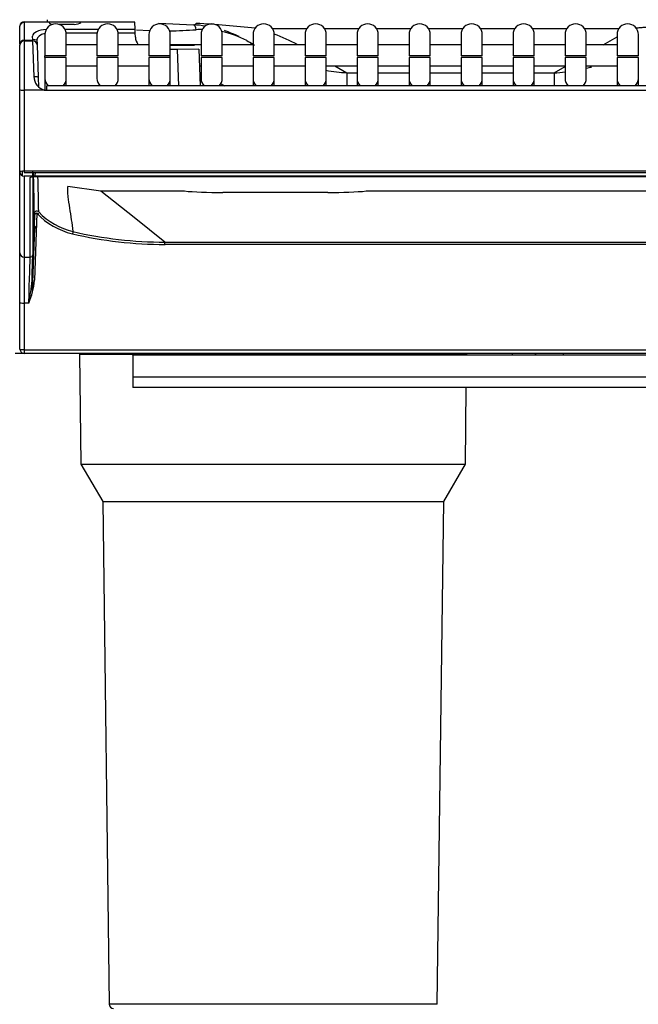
# Model space of a CAD drawing. Header units: millimetres. Extents: x 0 to 287, y 0 to 200.
# Tile 18 of 57: x 42.52 to 49.78, y 123.94 to 135.51. Entities that reach past the tile are written whole.
import ezdxf
from ezdxf.enums import TextEntityAlignment as Align

# ---------------------------------------------------------------- set-up
doc = ezdxf.new("R2010")
doc.units = ezdxf.units.MM
doc.layers.add('130.190_BW4C_CTM', color=7, linetype='Continuous')
doc.layers.add('Défaut', color=7, linetype='Continuous')
doc.styles.add('SEACAD_Arial', font='arial.ttf')
doc.dimstyles.new('ISO', dxfattribs={"dimtxt": 3, "dimasz": 3, "dimexe": 1.5, "dimexo": 0, "dimgap": 1.5, "dimtad": 1, "dimdec": 0, "dimlfac": 10, "dimtxsty": 'SEACAD_Arial', "dimblk1": '_SE_FILLED', "dimblk2": '_SE_FILLED', "dimsah": 1, "dimcen": 1.5, "dimazin": 0, "dimtfac": 1, "dimtdec": 3, "dimtmove": 0, "dimatfit": 3, "dimfxl": 1, "dimtolj": 1, "dimarcsym": 0})

# ---------------------------------------------------------------- blocks, each defined once
blk = doc.blocks.new('SE')
at = {"layer": '130.190_BW4C_CTM', "color": 7, "linetype": 'Continuous'}
for p, q in [((42.519, 135.226), (42.519, 135.436)), ((42.569, 135.49), (42.863, 135.49)), ((42.863, 135.483), (42.569, 135.483)), ((42.569, 135.483), (42.569, 135.272)), ((42.844, 135.483), (42.844, 135.514)), ((42.863, 135.49), (42.923, 135.49)), ((42.863, 135.481), (42.863, 135.483)), ((42.923, 135.49), (43.155, 135.49)), ((43.154, 135.458), (42.978, 135.458)), ((43.155, 135.49), (43.235, 135.49)), ((43.87, 135.483), (43.233, 135.483)), ((43.235, 135.49), (43.87, 135.49)), ((43.419, 135.483), (43.418, 135.49)), ((43.873, 135.401), (43.87, 135.483)), ((44.152, 135.474), (44.557, 135.453)), ((42.67, 135.272), (42.668, 135.321)), ((42.813, 135.34), (42.813, 135.09)), ((43.046, 135.401), (43.44, 135.401)), ((43.424, 135.355), (43.062, 135.355)), ((43.063, 135.09), (43.063, 135.34)), ((43.424, 135.34), (43.424, 135.09)), ((43.657, 135.401), (43.873, 135.401)), ((43.873, 135.355), (43.673, 135.355)), ((43.674, 135.09), (43.674, 135.34)), ((43.873, 135.355), (43.873, 135.401)), ((43.875, 135.31), (43.873, 135.355)), ((44.042, 135.382), (43.89, 135.39)), ((44.035, 135.34), (44.035, 135.09)), ((44.285, 135.09), (44.285, 135.34)), ((44.646, 135.34), (44.646, 135.09)), ((44.896, 135.09), (44.896, 135.34)), ((45.257, 135.34), (45.257, 135.09)), ((45.886, 135.406), (45.488, 135.406)), ((45.507, 135.09), (45.507, 135.34)), ((45.868, 135.34), (45.868, 135.09)), ((46.497, 135.406), (46.099, 135.406)), ((46.118, 135.09), (46.118, 135.34)), ((46.479, 135.34), (46.479, 135.09)), ((47.108, 135.406), (46.71, 135.406)), ((46.729, 135.09), (46.729, 135.34)), ((47.09, 135.34), (47.09, 135.09)), ((47.719, 135.406), (47.321, 135.406)), ((47.34, 135.09), (47.34, 135.34)), ((47.701, 135.34), (47.701, 135.09)), ((48.33, 135.406), (47.932, 135.406)), ((47.951, 135.09), (47.951, 135.34)), ((48.312, 135.34), (48.312, 135.09)), ((48.941, 135.406), (48.543, 135.406)), ((48.562, 135.09), (48.562, 135.34)), ((48.923, 135.34), (48.923, 135.09)), ((49.552, 135.406), (49.154, 135.406)), ((49.173, 135.09), (49.173, 135.34)), ((49.37, 135.22), (49.534, 135.314)), ((49.534, 135.34), (49.534, 135.09)), ((49.784, 135.09), (49.784, 135.34)), ((42.519, 135.226), (42.519, 135.215)), ((42.519, 134.689), (42.519, 135.215)), ((42.548, 135.26), (42.548, 135.268)), ((42.569, 135.272), (42.67, 135.272)), ((42.569, 135.265), (42.67, 135.265)), ((42.569, 135.265), (42.569, 134.686)), ((42.669, 135.285), (42.718, 135.277)), ((42.684, 134.844), (42.67, 135.265)), ((42.718, 135.276), (42.72, 135.228)), ((42.72, 135.228), (42.72, 135.217)), ((42.72, 135.217), (42.734, 134.834)), ((43.424, 135.22), (43.063, 135.22)), ((44.035, 135.22), (43.674, 135.22)), ((44.646, 135.22), (44.285, 135.22)), ((44.285, 135.215), (44.37, 135.215)), ((44.37, 135.215), (44.57, 135.215)), ((45.257, 135.22), (44.896, 135.22)), ((45.226, 135.243), (45.185, 135.267)), ((45.868, 135.22), (45.507, 135.22)), ((46.479, 135.22), (46.118, 135.22)), ((47.09, 135.22), (46.729, 135.22)), ((47.701, 135.22), (47.34, 135.22)), ((48.312, 135.22), (47.951, 135.22)), ((48.923, 135.22), (48.562, 135.22)), ((49.534, 135.22), (49.173, 135.22)), ((43.063, 135.09), (42.813, 135.09)), ((42.813, 135.07), (42.813, 135.09)), ((43.674, 135.09), (43.424, 135.09)), ((44.285, 135.09), (44.035, 135.09)), ((44.37, 135.165), (44.285, 135.165)), ((44.285, 135.07), (44.285, 135.09)), ((44.62, 135.167), (44.37, 135.165)), ((44.385, 134.736), (44.37, 135.165)), ((44.62, 135.167), (44.635, 134.736)), ((44.896, 135.09), (44.646, 135.09)), ((45.507, 135.09), (45.257, 135.09)), ((46.118, 135.09), (45.868, 135.09)), ((46.729, 135.09), (46.479, 135.09)), ((47.34, 135.09), (47.09, 135.09)), ((47.951, 135.09), (47.701, 135.09)), ((48.562, 135.09), (48.312, 135.09)), ((49.173, 135.09), (48.923, 135.09)), ((49.784, 135.09), (49.534, 135.09)), ((43.063, 135.07), (42.813, 135.07)), ((42.813, 135.07), (42.813, 134.824)), ((43.063, 134.824), (43.063, 135.07)), ((43.063, 134.97), (43.424, 134.97)), ((43.674, 135.07), (43.424, 135.07)), ((43.424, 135.07), (43.424, 134.824)), ((43.674, 134.824), (43.674, 135.07)), ((43.674, 134.97), (44.035, 134.97)), ((44.285, 135.07), (44.035, 135.07)), ((44.035, 135.07), (44.035, 134.824)), ((44.285, 134.824), (44.285, 135.07)), ((44.627, 134.97), (44.646, 134.97)), ((44.896, 135.07), (44.646, 135.07)), ((44.646, 135.07), (44.646, 134.824)), ((44.896, 134.824), (44.896, 135.07)), ((44.896, 134.97), (45.257, 134.97)), ((45.507, 135.07), (45.257, 135.07)), ((45.257, 135.07), (45.257, 134.824)), ((45.507, 134.824), (45.507, 135.07)), ((45.507, 134.97), (45.868, 134.97)), ((46.118, 135.07), (45.868, 135.07)), ((45.868, 135.07), (45.868, 134.824)), ((46.118, 134.824), (46.118, 135.07)), ((46.118, 134.97), (46.479, 134.97)), ((46.22, 134.97), (46.36, 134.889)), ((46.729, 135.07), (46.479, 135.07)), ((46.479, 135.07), (46.479, 134.824)), ((46.729, 134.824), (46.729, 135.07)), ((46.729, 134.97), (47.09, 134.97)), ((47.34, 135.07), (47.09, 135.07)), ((47.09, 135.07), (47.09, 134.824)), ((47.34, 134.824), (47.34, 135.07)), ((47.34, 134.97), (47.701, 134.97)), ((47.951, 135.07), (47.701, 135.07)), ((47.701, 135.07), (47.701, 134.824)), ((47.951, 134.824), (47.951, 135.07)), ((47.951, 134.97), (48.312, 134.97)), ((48.562, 135.07), (48.312, 135.07)), ((48.312, 135.07), (48.312, 134.824)), ((48.562, 134.824), (48.562, 135.07)), ((48.562, 134.97), (48.923, 134.97)), ((48.797, 134.889), (48.923, 134.962)), ((49.173, 135.07), (48.923, 135.07)), ((48.923, 135.07), (48.923, 134.824)), ((49.173, 134.824), (49.173, 135.07)), ((49.173, 134.97), (49.534, 134.97)), ((49.784, 135.07), (49.534, 135.07)), ((49.534, 135.07), (49.534, 134.824)), ((49.784, 134.824), (49.784, 135.07)), ((44.631, 134.851), (44.646, 134.843)), ((46.36, 134.889), (46.479, 134.889)), ((46.36, 134.889), (46.36, 134.736)), ((46.729, 134.889), (47.09, 134.889)), ((47.34, 134.889), (47.701, 134.889)), ((47.951, 134.889), (48.312, 134.889)), ((48.562, 134.889), (48.797, 134.889)), ((48.797, 134.889), (48.797, 134.736)), ((42.734, 134.834), (42.737, 134.724)), ((42.813, 134.824), (42.813, 134.688)), ((42.834, 134.683), (42.834, 134.736)), ((55.47, 134.736), (42.834, 134.736)), ((43.063, 134.736), (43.063, 134.824)), ((44.035, 134.824), (44.035, 134.736)), ((44.285, 134.736), (44.285, 134.824)), ((45.257, 134.824), (45.257, 134.736)), ((45.507, 134.736), (45.507, 134.824)), ((45.868, 134.824), (45.868, 134.736)), ((46.118, 134.736), (46.118, 134.824)), ((46.479, 134.824), (46.479, 134.736)), ((46.729, 134.736), (46.729, 134.824)), ((47.09, 134.824), (47.09, 134.736)), ((47.34, 134.736), (47.34, 134.824)), ((47.701, 134.824), (47.701, 134.736)), ((47.951, 134.736), (47.951, 134.824)), ((48.312, 134.824), (48.312, 134.736)), ((48.562, 134.736), (48.562, 134.824)), ((49.534, 134.824), (49.534, 134.736)), ((49.784, 134.736), (49.784, 134.824)), ((42.519, 134.63), (42.513, 134.63)), ((42.513, 134.616), (42.519, 134.616)), ((42.519, 133.726), (42.519, 134.689)), ((42.805, 134.686), (42.569, 134.686)), ((42.569, 134.686), (42.569, 133.732)), ((55.47, 134.683), (42.834, 134.683)), ((42.519, 133.726), (42.519, 133.725)), ((42.519, 132.772), (42.519, 133.725)), ((42.548, 133.68), (42.548, 133.731)), ((74.469, 133.732), (42.569, 133.732)), ((42.569, 133.732), (42.569, 133.719)), ((42.569, 133.719), (74.469, 133.719)), ((42.67, 133.689), (42.67, 133.676)), ((74.469, 133.676), (42.569, 133.676)), ((42.569, 133.676), (42.569, 132.723)), ((42.64, 132.723), (42.64, 133.66)), ((42.67, 133.667), (42.67, 132.751)), ((42.697, 133.67), (55.383, 133.67)), ((42.697, 133.669), (55.383, 133.669)), ((43.471, 133.5), (43.082, 133.554)), ((44.45, 133.5), (43.471, 133.5)), ((43.859, 133.19), (43.471, 133.5)), ((46.136, 133.481), (44.901, 133.481)), ((70.45, 133.5), (46.587, 133.5)), ((42.661, 132.448), (42.688, 133.235)), ((42.718, 133.238), (42.691, 132.45)), ((42.689, 133.209), (42.66, 132.396)), ((44.223, 132.899), (43.859, 133.19)), ((42.666, 132.317), (42.692, 133.063)), ((44.223, 132.873), (44.223, 132.899)), ((44.223, 132.899), (72.814, 132.899)), ((42.519, 132.189), (42.519, 132.772)), ((72.814, 132.873), (44.223, 132.873)), ((42.569, 132.723), (42.64, 132.723)), ((42.569, 132.723), (42.569, 132.183)), ((42.513, 132.341), (42.519, 132.341)), ((42.513, 132.241), (42.519, 132.241)), ((42.519, 131.64), (42.519, 132.189)), ((42.622, 132.183), (42.569, 132.183)), ((42.569, 132.183), (42.569, 131.635)), ((42.519, 131.71), (42.513, 131.71)), ((42.519, 131.64), (42.519, 131.64)), ((42.569, 131.635), (42.569, 131.634)), ((42.569, 131.634), (74.468, 131.634)), ((42.569, 131.634), (42.569, 131.59)), ((42.569, 131.59), (42.463, 131.59)), ((74.468, 131.59), (42.569, 131.59)), ((43.219, 131.58), (47.768, 131.58)), ((43.219, 131.58), (43.236, 130.29)), ((43.634, 131.58), (43.634, 131.59)), ((43.844, 131.57), (43.844, 131.59)), ((43.844, 131.57), (43.844, 131.31)), ((64.044, 131.57), (43.844, 131.57)), ((44.234, 131.59), (44.234, 131.58)), ((47.768, 131.57), (47.768, 131.58)), ((48.304, 131.57), (48.304, 131.59)), ((48.589, 131.57), (48.569, 131.59)), ((48.904, 131.57), (48.904, 131.59)), ((43.844, 131.31), (43.844, 131.19)), ((64.044, 131.31), (43.844, 131.31)), ((64.044, 131.19), (43.844, 131.19)), ((47.752, 130.29), (47.763, 131.19)), ((43.236, 130.29), (47.752, 130.29)), ((43.236, 130.29), (43.491, 129.848)), ((47.497, 129.848), (47.752, 130.29)), ((43.491, 129.848), (47.497, 129.848)), ((43.491, 129.848), (43.568, 123.939)), ((47.419, 123.939), (47.497, 129.848)), ((47.419, 123.939), (43.568, 123.939))]:
    blk.add_line(p, q, dxfattribs=at)
for centre, radius, start, end in [((42.569, 135.44), 0.05, 90, 180), ((42.938, 135.34), 0.125, 0, 180), ((43.549, 135.34), 0.125, 0, 180), ((44.16, 135.34), 0.125, 0, 180), ((44.484, 134.058), 1.397, 81.1923, 87.0259), ((43.954, 123.796), 11.692, 83.4761, 86.8779), ((44.771, 135.34), 0.125, 0, 180), ((45.382, 135.34), 0.125, 0, 180), ((45.993, 135.34), 0.125, 0, 180), ((46.604, 135.34), 0.125, 0, 180), ((47.215, 135.34), 0.125, 0, 180), ((47.826, 135.34), 0.125, 0, 180), ((48.437, 135.34), 0.125, 0, 180), ((49.048, 135.34), 0.125, 0, 180), ((49.659, 135.34), 0.125, 0, 180), ((44.025, 135.315), 0.15, 182.0076, 219.2965), ((43.639, 152.258), 16.889, 272.1628, 273.2266), ((44.666, 134.311), 1.088, 90.2228, 94.0446), ((44.666, 134.311), 1.088, 61.52, 78.1707), ((44.484, 134.058), 1.397, 64.0795, 71.7751), ((44.483, 132.739), 2.8, 62.3628, 68.5719), ((42.569, 135.215), 0.05, 90, 180), ((42.67, 135.215), 0.05, 2, 90), ((46.552, 137.497), 2.615, 239.5322, 240.7848), ((46.552, 137.497), 2.615, 260.3662, 265.7928), ((48.606, 137.492), 2.611, 274.1844, 276.9926), ((48.606, 137.492), 2.611, 282.6071, 283.9052), ((42.849, 134.846), 0.166, 180.5729, 254.5495), ((-25.364, 131.952), 68.065, 1.45178, 1.48833), ((-25.364, 131.952), 68.065, 1.0805, 1.44542), ((-27.969, 131.88), 70.722, 1.11429, 1.45033), ((43.322, 133.804), 0.828, 223.1277, 256.9213), ((43.322, 133.8), 0.798, 223.1076, 256.9112), ((44.225, 137.69), 4.818, 256.9292, 269.983), ((44.224, 137.685), 4.786, 256.9239, 269.9847), ((41.809, 132.535), 0.886, 336.5985, 354.5365), ((40.647, 132.608), 2.02, 347.8522, 355.4531), ((42.569, 131.64), 0.05, 182.0076, 270), ((43.618, 123.94), 0.05, 180.75, 270)]:
    blk.add_arc(centre, radius, start, end, dxfattribs=at)
for centre, major_axis, ratio, start_param, end_param in [((42.569, 135.436), (-0.05, 0), 0.927184, 4.712389, 6.283185), ((42.923, 135.481), (0.06, -0.0003), 0.387555, 3.156827, 4.359351), ((43.155, 135.489), (0.0801, 0.0003), 0.38754, 4.6993, 6.062541), ((44.147, 135.375), (0.0052, 0.0999), 0.000914, 0, 0.448699), ((44.63, 136.851), (-0.073, -1.398), 0.142587, 0, 0.165291), ((44.551, 135.353), (0.0052, 0.0999), 0.40029, 5.168425, 6.283185), ((42.868, 135.321), (0.2, -0.001), 0.403684, 1.776356, 3.158437), ((42.868, 135.274), (0.15, -0.005), 0.53739, 1.964304, 3.176803), ((42.569, 135.226), (-0.05, 0), 0.927184, 4.712389, 6.283185), ((45.883, 136.48), (-0.7, -1.212), 0.808999, 0, 0.072681), ((42.684, 134.832), (-0.05, -0.0017), 0.234798, 3.141593, 4.70419), ((42.938, 134.824), (0.125, 0), 0.984808, 3.141593, 3.936422), ((42.938, 134.824), (0.125, 0), 0.984808, 5.488356, 6.283185), ((43.549, 134.824), (0.125, 0), 0.984808, 3.141593, 3.936422), ((43.549, 134.824), (0.125, 0), 0.984808, 5.488356, 6.283185), ((44.16, 134.824), (0.125, 0), 0.984808, 3.141593, 3.936422), ((44.16, 134.824), (0.125, 0), 0.984808, 5.488356, 6.283185), ((44.771, 134.824), (0.125, 0), 0.984808, 3.141593, 3.936422), ((44.771, 134.824), (0.125, 0), 0.984808, 5.488356, 6.283185), ((45.907, 136.477), (2.129, -1.287), 0.803689, 4.715249, 4.735842), ((45.382, 134.824), (0.125, 0), 0.984808, 3.141593, 3.936422), ((45.382, 134.824), (0.125, 0), 0.984808, 5.488356, 6.283185), ((45.993, 134.824), (0.125, 0), 0.984808, 3.141593, 3.936422), ((45.993, 134.824), (0.125, 0), 0.984808, 5.488356, 6.283185), ((46.604, 134.824), (0.125, 0), 0.984808, 3.141593, 3.936422), ((46.604, 134.824), (0.125, 0), 0.984808, 5.488356, 6.283185), ((47.215, 134.824), (0.125, 0), 0.984808, 3.141593, 3.936422), ((47.215, 134.824), (0.125, 0), 0.984808, 5.488356, 6.283185), ((47.826, 134.824), (0.125, 0), 0.984808, 3.141593, 3.936422), ((47.826, 134.824), (0.125, 0), 0.984808, 5.488356, 6.283185), ((48.437, 134.824), (0.125, 0), 0.984808, 3.141593, 3.936422), ((48.437, 134.824), (0.125, 0), 0.984808, 5.488356, 6.283185), ((49.048, 134.824), (0.125, 0), 0.984808, 3.141593, 3.936422), ((49.048, 134.824), (0.125, 0), 0.984808, 5.488356, 6.283185), ((49.659, 134.824), (0.125, 0), 0.984808, 3.141593, 3.936422), ((49.659, 134.824), (0.125, 0), 0.984808, 5.488356, 6.283185), ((42.569, 134.689), (-0.05, 0), 0.052336, 0, 1.570796), ((42.833, 134.841), (0.005, -0.157), 0.952321, 6.062478, 6.254557), ((42.569, 133.726), (0.05, 0), 0.123749, 1.570796, 3.141593), ((42.569, 133.725), (-0.05, 0), 0.992546, 0, 1.570796), ((42.64, 133.69), (-0.03, 0), 0.992546, 2.640169, 3.105906), ((42.67, 133.72), (0.0028, 0.08), 0.004346, 4.30995, 4.764903), ((42.64, 133.69), (-0.03, 0), 0.992546, 1.570796, 2.149641), ((44.905, 133.535), (-0.6, 0), 0.089045, 0.71088, 1.563418), ((46.132, 133.535), (0.6, 0), 0.089045, 4.719767, 5.572305), ((42.718, 133.234), (-0.03, -0.0006), 0.996897, 3.882138, 6.227923), ((42.719, 133.208), (0.03, 0.0006), 0.996878, 0.739987, 3.086496), ((42.722, 133.057), (0.03, 0.0006), 0.996787, 1.847009, 3.087279), ((42.722, 133.065), (-0.03, 0.001), 0.121796, 5.058357, 6.041626), ((43.135, 132.994), (0.0068, 0.0292), 0.027683, 0.077528, 1.451786), ((42.569, 132.772), (0.05, 0), 0.992546, 3.141593, 4.712389), ((42.616, 132.107), (0.023, 0.62), 0.004555, -1.448454, -0.122004), ((42.64, 132.752), (-0.03, 0), 0.992546, 1.570796, 3.105906), ((42.646, 132.106), (0.023, 0.65), 0.004346, -1.017327, -0.122019), ((42.569, 132.189), (0.05, 0), 0.121869, 3.141593, 4.712389), ((42.569, 131.641), (-0.05, -0.0009), 0.121832, 0.002135, 1.568662)]:
    blk.add_ellipse(centre, major_axis=major_axis, ratio=ratio, start_param=start_param, end_param=end_param, dxfattribs=at)
for points, knots in [([(50.034, 135.302), (50.039, 135.306), (50.051, 135.312), (50.066, 135.322), (50.08, 135.332), (50.093, 135.341), (50.103, 135.349), (50.112, 135.357), (50.119, 135.365), (50.125, 135.372), (50.128, 135.379), (50.13, 135.385), (50.131, 135.391), (50.13, 135.396), (50.127, 135.401), (50.123, 135.406), (50.117, 135.41), (50.109, 135.414), (50.098, 135.418), (50.083, 135.422), (50.061, 135.425), (50.036, 135.427), (50.006, 135.428), (49.972, 135.428), (49.934, 135.427), (49.893, 135.425), (49.847, 135.422), (49.801, 135.418), (49.771, 135.414), (49.756, 135.413)], [0, 0, 0, 0, 0.0529612, 0.1039318, 0.1529221, 0.1999443, 0.2450116, 0.2881394, 0.3293452, 0.3686489, 0.4060736, 0.441646, 0.4753973, 0.5073638, 0.5375884, 0.5661219, 0.5930245, 0.6183682, 0.6422391, 0.6769719, 0.708953, 0.7388133, 0.767325, 0.795372, 0.8238814, 0.8537371, 0.8857117, 0.9204367, 0.9523509, 0.9523509, 0.9523509, 0.9523509]), ([(42.64, 133.66), (42.64, 133.662), (42.647, 133.664), (42.668, 133.668), (42.683, 133.669), (42.697, 133.67)], [0, 0, 0, 0, 0.5, 0.5, 1, 1, 1, 1]), ([(43.082, 133.554), (43.077, 133.535), (43.076, 133.516), (43.078, 133.475), (43.08, 133.454), (43.087, 133.389), (43.094, 133.345), (43.115, 133.21), (43.129, 133.117), (43.142, 133.023)], [0, 0, 0, 0, 0.125, 0.125, 0.25, 0.25, 0.5, 0.5, 1, 1, 1, 1]), ([(42.692, 133.058), (42.691, 133.08), (42.691, 133.102), (42.69, 133.124), (42.69, 133.153), (42.689, 133.181), (42.689, 133.209)], [0, 0, 0, 0, 0.436081, 0.436081, 0.436081, 1, 1, 1, 1])]:
    blk.add_open_spline(points, degree=3, knots=knots, dxfattribs=at)
blk.add_rational_spline([(42.698, 133.676), (42.699, 133.691), (42.701, 133.722)], [0.832958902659, 0.775944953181, 1], degree=2, dxfattribs=at)
blk = doc.blocks.new('DMBLK8')
at = {"layer": 'Défaut', "linetype": 'Continuous'}
for points in [[(28.584, 108.049), (28.584, 109.049), (25.584, 108.549)], [(88.541, 108.049), (91.541, 108.549), (88.541, 109.049)]]:
    blk.add_hatch(color=7, dxfattribs=at).paths.add_polyline_path(points)
at = {"layer": 'Défaut', "color": 7, "linetype": 'Continuous'}
for p, q in [((25.584, 135.64), (25.584, 107.049)), ((91.541, 131.702), (91.541, 107.049)), ((25.584, 108.549), (91.541, 108.549))]:
    blk.add_line(p, q, dxfattribs=at)
at = {"layer": 'Défaut', "color": 7, "linetype": 'Continuous', "style": 'SEACAD_Arial'}
blk.add_text('660', height=3, dxfattribs=at).set_placement((55.041, 112.299), align=Align.TOP_LEFT)
blk = doc.blocks.new('_SE_FILLED')
at = {"color": 0}
blk.add_line((0, 0), (-1, 0), dxfattribs=at)
blk.add_solid([(0, 0), (-1, -0.1665), (-1, 0.1665), (0, 0)], dxfattribs=at)

msp = doc.modelspace()

# ---------------------------------------------------------------- block references
at = {"layer": 'Défaut'}
msp.add_blockref('SE', (0, 0), dxfattribs=at)

# ---------------------------------------------------------------- dimensions: what is measured, and where the dimension line sits
at = {"layer": 'Défaut', "color": 7, "linetype": 'Continuous'}
dim = msp.add_linear_dim(base=(91.5415, 108.549), p1=(25.5841, 135.6399), p2=(91.5415, 131.7019), text='\\A1;<>', dimstyle='ISO', dxfattribs=at)
dim.commit()
dim.dimension.update_dxf_attribs({"geometry": 'DMBLK8', "text_midpoint": (58.5628, 108.549), "dimtype": 160})

doc.saveas('drawing.dxf')
